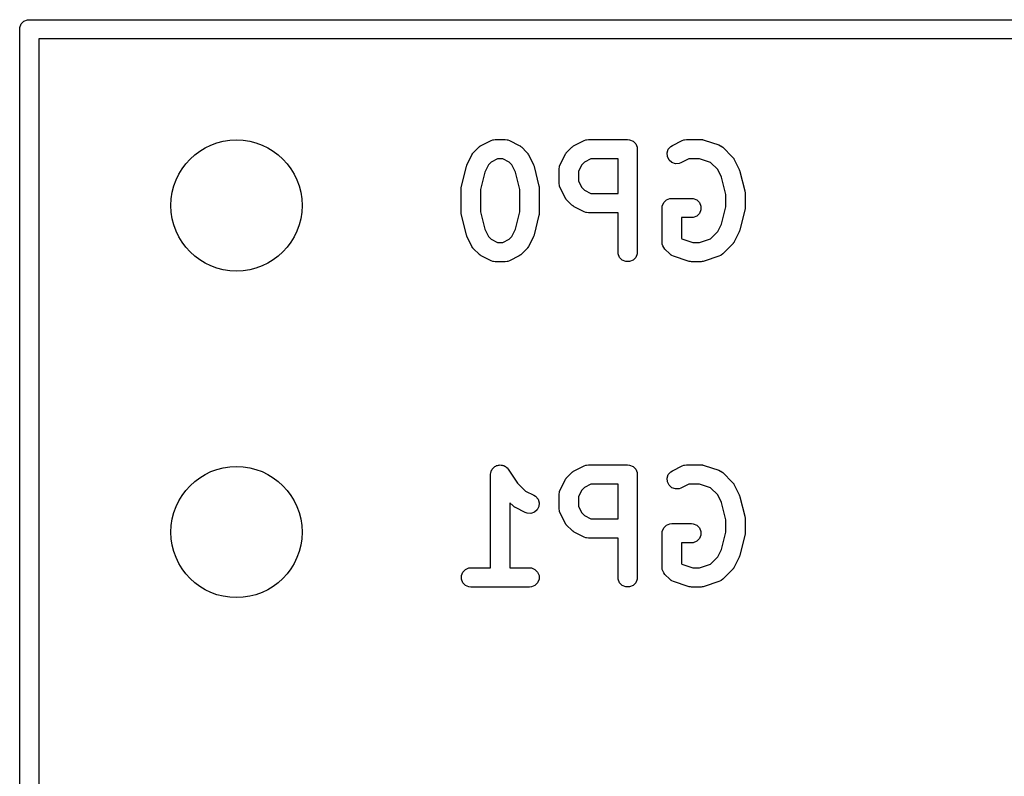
# Model space of a CAD drawing. Extents: x 101 to 222, y -128 to -44.
# Tile 17 of 23: x 198.82 to 206.47, y -56.13 to -50.25. Entities that reach past the tile are written whole.
import ezdxf

# ---------------------------------------------------------------- set-up
doc = ezdxf.new("R2010")
doc.units = 0
doc.layers.add('BLACK', color=7, linetype='CONTINUOUS')

msp = doc.modelspace()

# ---------------------------------------------------------------- linework, layer by layer
at = {"layer": 'BLACK', "linetype": 'CONTINUOUS'}
for p, q in [((198.82889, -50.282082), (198.849582, -50.26139)), ((198.849582, -50.26139), (198.876618, -50.250191)), ((198.876618, -50.250191), (198.89125, -50.24875)), ((198.89125, -50.24875), (219.89125, -50.24875)), ((198.81625, -50.32375), (198.817691, -50.309118)), ((198.81625, -101.32375), (198.81625, -50.32375)), ((198.817691, -50.309118), (198.82889, -50.282082)), ((198.96625, -50.39875), (198.96625, -101.24875)), ((216.80925, -50.39875), (198.96625, -50.39875)), ((202.403422, -51.227058), (202.479613, -51.188963)), ((202.479613, -51.188963), (202.493345, -51.183708)), ((202.493345, -51.183708), (202.496032, -51.183517)), ((202.496032, -51.183517), (202.498522, -51.182486)), ((202.498522, -51.182486), (202.513154, -51.181045)), ((202.513154, -51.181045), (202.589344, -51.181045)), ((202.589344, -51.181045), (202.603976, -51.182486)), ((202.603976, -51.182486), (202.606465, -51.183517)), ((202.606465, -51.183517), (202.609153, -51.183708)), ((202.609153, -51.183708), (202.622885, -51.188963)), ((202.622885, -51.188963), (202.699076, -51.227058)), ((203.127232, -51.227058), (203.203422, -51.188963)), ((203.203422, -51.188963), (203.217154, -51.183708)), ((203.217154, -51.183708), (203.219841, -51.183517)), ((203.219841, -51.183517), (203.222331, -51.182486)), ((203.222331, -51.182486), (203.236963, -51.181045)), ((203.236963, -51.181045), (203.541725, -51.181045)), ((203.541725, -51.181045), (203.556357, -51.182486)), ((203.556357, -51.182486), (203.583393, -51.193685)), ((203.583393, -51.193685), (203.604085, -51.214377)), ((203.889137, -51.227058), (203.965327, -51.188963)), ((203.965327, -51.188963), (203.979059, -51.183708)), ((203.979059, -51.183708), (203.981746, -51.183517)), ((203.981746, -51.183517), (203.984236, -51.182486)), ((203.984236, -51.182486), (203.998868, -51.181045)), ((203.998868, -51.181045), (204.113154, -51.181045)), ((204.113154, -51.181045), (204.120559, -51.181774)), ((204.120559, -51.181774), (204.122534, -51.181634)), ((204.122534, -51.181634), (204.125131, -51.182224)), ((204.125131, -51.182224), (204.127786, -51.182486)), ((204.127786, -51.182486), (204.129617, -51.183244)), ((204.129617, -51.183244), (204.136871, -51.184894)), ((204.136871, -51.184894), (204.251157, -51.222989)), ((202.345835, -51.279202), (202.38393, -51.241107)), ((202.38393, -51.241107), (202.389679, -51.236388)), ((202.389679, -51.236388), (202.390979, -51.23489)), ((202.390979, -51.23489), (202.393238, -51.233468)), ((202.393238, -51.233468), (202.395295, -51.23178)), ((202.395295, -51.23178), (202.397122, -51.231022)), ((202.397122, -51.231022), (202.403422, -51.227058)), ((202.699076, -51.227058), (202.705375, -51.231022)), ((202.705375, -51.231022), (202.707203, -51.23178)), ((202.707203, -51.23178), (202.709259, -51.233468)), ((202.709259, -51.233468), (202.711519, -51.23489)), ((202.711519, -51.23489), (202.712818, -51.236388)), ((202.712818, -51.236388), (202.718568, -51.241107)), ((202.718568, -51.241107), (202.756663, -51.279202)), ((203.069645, -51.279202), (203.10774, -51.241107)), ((203.10774, -51.241107), (203.113489, -51.236388)), ((203.113489, -51.236388), (203.114789, -51.23489)), ((203.114789, -51.23489), (203.117048, -51.233468)), ((203.117048, -51.233468), (203.119105, -51.23178)), ((203.119105, -51.23178), (203.120932, -51.231022)), ((203.120932, -51.231022), (203.127232, -51.227058)), ((203.604085, -51.214377), (203.615284, -51.241413)), ((203.615284, -51.241413), (203.616725, -51.256045)), ((203.616725, -51.256045), (203.616725, -52.056045)), ((203.848267, -51.284759), (203.857521, -51.256998)), ((203.857521, -51.256998), (203.876694, -51.23489)), ((203.876694, -51.23489), (203.889137, -51.227058)), ((204.251157, -51.222989), (204.264582, -51.228983)), ((204.264582, -51.228983), (204.266617, -51.230748)), ((204.266617, -51.230748), (204.269108, -51.23178)), ((204.269108, -51.23178), (204.280473, -51.241107)), ((204.280473, -51.241107), (204.356663, -51.317297)), ((202.293691, -51.374885), (202.331786, -51.298694)), ((202.331786, -51.298694), (202.33575, -51.292394)), ((202.33575, -51.292394), (202.336508, -51.290567)), ((202.336508, -51.290567), (202.338196, -51.28851)), ((202.338196, -51.28851), (202.339618, -51.286251)), ((202.339618, -51.286251), (202.341116, -51.284951)), ((202.341116, -51.284951), (202.345835, -51.279202)), ((202.530859, -51.331045), (202.481389, -51.355779)), ((202.571639, -51.331045), (202.530859, -51.331045)), ((202.621108, -51.355779), (202.571639, -51.331045)), ((202.756663, -51.279202), (202.761381, -51.284951)), ((202.761381, -51.284951), (202.76288, -51.286251)), ((202.76288, -51.286251), (202.764301, -51.28851)), ((202.764301, -51.28851), (202.76599, -51.290567)), ((202.76599, -51.290567), (202.766747, -51.292394)), ((202.766747, -51.292394), (202.770712, -51.298694)), ((202.770712, -51.298694), (202.808807, -51.374885)), ((203.0175, -51.374885), (203.055596, -51.298694)), ((203.055596, -51.298694), (203.059559, -51.292397)), ((203.059559, -51.292397), (203.060318, -51.290567)), ((203.060318, -51.290567), (203.062009, -51.288505)), ((203.062009, -51.288505), (203.063429, -51.286251)), ((203.063429, -51.286251), (203.064924, -51.284954)), ((203.064924, -51.284954), (203.069645, -51.279202)), ((203.254668, -51.331045), (203.2052, -51.355779)), ((203.466725, -51.331045), (203.254668, -51.331045)), ((203.466725, -51.600092), (203.466725, -51.331045)), ((203.850341, -51.313949), (203.848267, -51.284759)), ((203.863428, -51.340124), (203.850341, -51.313949)), ((203.885536, -51.359297), (203.863428, -51.340124)), ((204.016573, -51.331045), (203.956219, -51.361222)), ((204.100984, -51.331045), (204.016573, -51.331045)), ((204.186926, -51.359692), (204.100984, -51.331045)), ((204.356663, -51.317297), (204.361383, -51.323047)), ((204.361383, -51.323047), (204.36288, -51.324346)), ((204.36288, -51.324346), (204.364299, -51.3266)), ((204.364299, -51.3266), (204.365991, -51.328662)), ((204.365991, -51.328662), (204.366749, -51.330494)), ((204.366749, -51.330494), (204.370712, -51.336789)), ((204.370712, -51.336789), (204.408807, -51.41298)), ((202.249917, -51.542617), (202.288012, -51.390236)), ((202.288012, -51.390236), (202.288397, -51.389156)), ((202.288397, -51.389156), (202.288436, -51.388617)), ((202.288436, -51.388617), (202.290763, -51.382535)), ((202.290763, -51.382535), (202.292959, -51.37639)), ((202.292959, -51.37639), (202.293281, -51.375954)), ((202.293281, -51.375954), (202.293691, -51.374885)), ((202.460507, -51.376661), (202.431537, -51.434601)), ((202.481389, -51.355779), (202.460507, -51.376661)), ((202.64199, -51.376661), (202.621108, -51.355779)), ((202.67096, -51.4346), (202.64199, -51.376661)), ((202.808807, -51.374885), (202.809216, -51.375954)), ((202.809216, -51.375954), (202.809539, -51.37639)), ((202.809539, -51.37639), (202.811737, -51.382541)), ((202.811737, -51.382541), (202.814062, -51.388617)), ((202.814062, -51.388617), (202.8141, -51.389155)), ((202.8141, -51.389155), (202.814486, -51.390235)), ((202.814486, -51.390235), (202.852582, -51.542617)), ((203.009582, -51.408426), (203.011023, -51.393794)), ((203.009582, -51.522711), (203.009582, -51.408426)), ((203.011023, -51.393794), (203.012053, -51.391305)), ((203.012053, -51.391305), (203.012245, -51.388616)), ((203.012245, -51.388616), (203.0175, -51.374885)), ((203.184317, -51.376661), (203.159582, -51.426131)), ((203.159582, -51.426131), (203.159582, -51.505005)), ((203.2052, -51.355779), (203.184317, -51.376661)), ((203.913297, -51.368551), (203.885536, -51.359297)), ((203.942487, -51.366477), (203.913297, -51.368551)), ((203.956219, -51.361222), (203.942487, -51.366477)), ((204.24199, -51.414756), (204.186926, -51.359692)), ((204.27096, -51.472695), (204.24199, -51.414756)), ((204.408807, -51.41298), (204.409216, -51.414049)), ((204.409216, -51.414049), (204.409539, -51.414485)), ((204.409539, -51.414485), (204.411737, -51.420636)), ((204.411737, -51.420636), (204.414062, -51.426712)), ((204.414062, -51.426712), (204.4141, -51.42725)), ((204.4141, -51.42725), (204.414486, -51.42833)), ((204.414486, -51.42833), (204.452582, -51.580712)), ((202.431537, -51.434601), (202.397678, -51.57004)), ((202.704821, -51.570042), (202.67096, -51.4346)), ((203.159582, -51.505005), (203.184317, -51.554475)), ((204.304821, -51.608137), (204.27096, -51.472695)), ((202.247678, -51.560807), (202.247929, -51.558253)), ((202.247678, -51.751283), (202.247678, -51.560807)), ((202.247767, -51.557162), (202.248575, -51.551689)), ((202.247929, -51.558253), (202.247767, -51.557162)), ((202.248575, -51.551689), (202.249119, -51.546175)), ((202.249119, -51.546175), (202.249542, -51.545153)), ((202.249542, -51.545153), (202.249917, -51.542617)), ((202.397678, -51.57004), (202.397678, -51.742049)), ((202.704821, -51.742047), (202.704821, -51.570042)), ((202.852582, -51.542617), (202.852957, -51.545153)), ((202.852957, -51.545153), (202.85338, -51.546175)), ((202.85338, -51.546175), (202.853922, -51.551687)), ((202.853922, -51.551687), (202.854732, -51.557161)), ((202.854732, -51.557161), (202.854569, -51.558253)), ((202.854569, -51.558253), (202.854821, -51.560807)), ((202.854821, -51.560807), (202.854821, -51.751283)), ((203.011023, -51.537343), (203.009582, -51.522711)), ((203.012053, -51.539831), (203.011023, -51.537343)), ((203.012245, -51.542521), (203.012053, -51.539831)), ((203.0175, -51.556252), (203.012245, -51.542521)), ((203.055596, -51.632443), (203.0175, -51.556252)), ((203.184317, -51.554475), (203.2052, -51.575358)), ((203.2052, -51.575358), (203.254668, -51.600092)), ((204.452582, -51.580712), (204.452957, -51.583248)), ((203.059559, -51.638739), (203.055596, -51.632443)), ((203.060318, -51.64057), (203.059559, -51.638739)), ((203.062009, -51.642631), (203.060318, -51.64057)), ((203.063429, -51.644886), (203.062009, -51.642631)), ((203.064924, -51.646182), (203.063429, -51.644886)), ((203.069645, -51.651935), (203.064924, -51.646182)), ((203.10774, -51.69003), (203.069645, -51.651935)), ((203.254668, -51.600092), (203.466725, -51.600092)), ((203.822222, -51.67152), (203.842914, -51.650828)), ((203.842914, -51.650828), (203.86995, -51.639629)), ((203.86995, -51.639629), (203.884582, -51.638188)), ((203.884582, -51.638188), (204.036963, -51.638188)), ((204.036963, -51.638188), (204.051595, -51.639629)), ((204.051595, -51.639629), (204.078631, -51.650828)), ((204.078631, -51.650828), (204.099323, -51.67152)), ((204.304821, -51.703952), (204.304821, -51.608137)), ((204.452957, -51.583248), (204.45338, -51.58427)), ((204.45338, -51.58427), (204.453922, -51.589782)), ((204.453922, -51.589782), (204.454732, -51.595256)), ((204.454732, -51.595256), (204.454569, -51.596348)), ((204.454569, -51.596348), (204.454821, -51.598902)), ((204.454821, -51.598902), (204.454821, -51.713188)), ((203.113489, -51.694748), (203.10774, -51.69003)), ((203.114789, -51.696247), (203.113489, -51.694748)), ((203.117048, -51.697668), (203.114789, -51.696247)), ((203.119105, -51.699357), (203.117048, -51.697668)), ((203.120932, -51.700114), (203.119105, -51.699357)), ((203.127232, -51.704079), (203.120932, -51.700114)), ((203.203422, -51.742174), (203.127232, -51.704079)), ((203.809582, -51.713188), (203.811023, -51.698556)), ((203.809582, -51.979854), (203.809582, -51.713188)), ((203.811023, -51.698556), (203.822222, -51.67152)), ((204.099323, -51.67152), (204.110522, -51.698556)), ((204.110522, -51.72782), (204.099323, -51.754856)), ((204.110522, -51.698556), (204.110522, -51.72782)), ((204.27096, -51.839393), (204.304821, -51.703952)), ((204.452582, -51.731378), (204.414486, -51.88376)), ((204.452957, -51.728841), (204.452582, -51.731378)), ((204.45338, -51.72782), (204.452957, -51.728841)), ((204.453922, -51.722307), (204.45338, -51.72782)), ((204.454732, -51.716834), (204.453922, -51.722307)), ((204.454821, -51.713188), (204.454569, -51.715741)), ((204.454569, -51.715741), (204.454732, -51.716834)), ((202.247929, -51.753836), (202.247678, -51.751283)), ((202.247767, -51.754928), (202.247929, -51.753836)), ((202.248575, -51.7604), (202.247767, -51.754928)), ((202.249119, -51.765915), (202.248575, -51.7604)), ((202.249542, -51.766936), (202.249119, -51.765915)), ((202.249917, -51.769473), (202.249542, -51.766936)), ((202.288012, -51.921854), (202.249917, -51.769473)), ((202.397678, -51.742049), (202.431537, -51.877488)), ((202.67096, -51.877488), (202.704821, -51.742047)), ((202.852582, -51.769473), (202.814486, -51.921855)), ((202.852957, -51.766936), (202.852582, -51.769473)), ((202.85338, -51.765915), (202.852957, -51.766936)), ((202.853922, -51.760402), (202.85338, -51.765915)), ((202.854732, -51.754929), (202.853922, -51.760402)), ((202.854821, -51.751283), (202.854569, -51.753836)), ((202.854569, -51.753836), (202.854732, -51.754929)), ((203.217154, -51.747429), (203.203422, -51.742174)), ((203.219841, -51.747619), (203.217154, -51.747429)), ((203.222331, -51.748651), (203.219841, -51.747619)), ((203.236963, -51.750092), (203.222331, -51.748651)), ((203.466725, -51.750092), (203.236963, -51.750092)), ((203.466725, -52.056045), (203.466725, -51.750092)), ((204.036963, -51.788188), (203.959582, -51.788188)), ((203.959582, -51.788188), (203.959582, -51.948788)), ((204.051595, -51.786747), (204.036963, -51.788188)), ((204.078631, -51.775548), (204.051595, -51.786747)), ((204.099323, -51.754856), (204.078631, -51.775548)), ((202.431537, -51.877488), (202.460507, -51.935427)), ((202.64199, -51.935427), (202.67096, -51.877488)), ((204.24199, -51.897332), (204.27096, -51.839393)), ((204.414062, -51.885378), (204.411737, -51.891453)), ((204.4141, -51.884839), (204.414062, -51.885378)), ((204.414486, -51.88376), (204.4141, -51.884839)), ((202.288397, -51.922933), (202.288012, -51.921854)), ((202.288436, -51.923473), (202.288397, -51.922933)), ((202.290763, -51.929554), (202.288436, -51.923473)), ((202.292959, -51.9357), (202.290763, -51.929554)), ((202.293281, -51.936135), (202.292959, -51.9357)), ((202.293691, -51.937205), (202.293281, -51.936135)), ((202.331786, -52.013395), (202.293691, -51.937205)), ((202.460507, -51.935427), (202.48139, -51.956311)), ((202.48139, -51.956311), (202.530859, -51.981045)), ((202.571639, -51.981045), (202.621107, -51.956311)), ((202.621107, -51.956311), (202.64199, -51.935427)), ((202.808807, -51.937205), (202.770712, -52.013395)), ((202.809216, -51.936135), (202.808807, -51.937205)), ((202.809539, -51.9357), (202.809216, -51.936135)), ((202.811737, -51.929548), (202.809539, -51.9357)), ((202.814062, -51.923473), (202.811737, -51.929548)), ((202.8141, -51.922934), (202.814062, -51.923473)), ((202.814486, -51.921855), (202.8141, -51.922934)), ((203.959582, -51.948788), (203.963192, -51.952398)), ((203.963192, -51.952398), (204.049133, -51.981045)), ((204.100984, -51.981045), (204.186925, -51.952398)), ((204.186925, -51.952398), (204.24199, -51.897332)), ((204.408807, -51.89911), (204.370712, -51.9753)), ((204.409216, -51.89804), (204.408807, -51.89911)), ((204.409539, -51.897605), (204.409216, -51.89804)), ((204.411737, -51.891453), (204.409539, -51.897605)), ((202.335749, -52.019691), (202.331786, -52.013395)), ((202.336507, -52.021521), (202.335749, -52.019691)), ((202.338196, -52.023579), (202.336507, -52.021521)), ((202.339618, -52.025838), (202.338196, -52.023579)), ((202.341116, -52.027137), (202.339618, -52.025838)), ((202.345834, -52.032886), (202.341116, -52.027137)), ((202.383929, -52.070982), (202.345834, -52.032886)), ((202.530859, -51.981045), (202.571639, -51.981045)), ((202.756664, -52.032886), (202.718569, -52.070982)), ((202.761381, -52.027137), (202.756664, -52.032886)), ((202.76288, -52.025838), (202.761381, -52.027137)), ((202.764301, -52.023579), (202.76288, -52.025838)), ((202.765991, -52.021521), (202.764301, -52.023579)), ((202.766748, -52.019691), (202.765991, -52.021521)), ((202.770712, -52.013395), (202.766748, -52.019691)), ((203.811023, -51.994486), (203.809582, -51.979854)), ((203.816172, -52.006916), (203.811023, -51.994486)), ((203.822222, -52.021522), (203.816172, -52.006916)), ((203.831549, -52.032887), (203.822222, -52.021522)), ((203.869645, -52.070983), (203.831549, -52.032887)), ((204.049133, -51.981045), (204.100984, -51.981045)), ((204.356664, -51.994791), (204.280473, -52.070983)), ((204.361381, -51.989042), (204.356664, -51.994791)), ((204.36288, -51.987743), (204.361381, -51.989042)), ((204.364301, -51.985484), (204.36288, -51.987743)), ((204.365991, -51.983426), (204.364301, -51.985484)), ((204.366748, -51.981596), (204.365991, -51.983426)), ((204.370712, -51.9753), (204.366748, -51.981596)), ((202.38968, -52.075702), (202.383929, -52.070982)), ((202.390979, -52.0772), (202.38968, -52.075702)), ((202.393234, -52.078619), (202.390979, -52.0772)), ((202.395294, -52.08031), (202.393234, -52.078619)), ((202.397124, -52.081068), (202.395294, -52.08031)), ((202.403422, -52.085032), (202.397124, -52.081068)), ((202.479613, -52.123127), (202.403422, -52.085032)), ((202.699076, -52.085032), (202.622885, -52.123127)), ((202.705375, -52.081067), (202.699076, -52.085032)), ((202.707203, -52.08031), (202.705375, -52.081067)), ((202.709259, -52.078622), (202.707203, -52.08031)), ((202.711519, -52.0772), (202.709259, -52.078622)), ((202.712819, -52.0757), (202.711519, -52.0772)), ((202.718569, -52.070982), (202.712819, -52.0757)), ((203.468166, -52.070677), (203.466725, -52.056045)), ((203.479365, -52.097713), (203.468166, -52.070677)), ((203.500057, -52.118405), (203.479365, -52.097713)), ((203.604085, -52.097713), (203.583393, -52.118405)), ((203.615284, -52.070677), (203.604085, -52.097713)), ((203.616725, -52.056045), (203.615284, -52.070677)), ((203.88101, -52.080311), (203.869645, -52.070983)), ((203.8835, -52.081342), (203.88101, -52.080311)), ((203.885535, -52.083107), (203.8835, -52.081342)), ((203.898961, -52.089101), (203.885535, -52.083107)), ((204.013246, -52.127196), (203.898961, -52.089101)), ((204.251157, -52.089101), (204.136871, -52.127196)), ((204.264582, -52.083107), (204.251157, -52.089101)), ((204.266617, -52.081341), (204.264582, -52.083107)), ((204.269108, -52.08031), (204.266617, -52.081341)), ((204.280473, -52.070983), (204.269108, -52.08031)), ((202.493345, -52.128382), (202.479613, -52.123127)), ((202.496032, -52.128572), (202.493345, -52.128382)), ((202.498522, -52.129604), (202.496032, -52.128572)), ((202.513154, -52.131045), (202.498522, -52.129604)), ((202.589344, -52.131045), (202.513154, -52.131045)), ((202.603976, -52.129604), (202.589344, -52.131045)), ((202.606465, -52.128572), (202.603976, -52.129604)), ((202.609153, -52.128382), (202.606465, -52.128572)), ((202.622885, -52.123127), (202.609153, -52.128382)), ((203.527093, -52.129604), (203.500057, -52.118405)), ((203.556357, -52.129604), (203.527093, -52.129604)), ((203.583393, -52.118405), (203.556357, -52.129604)), ((204.020499, -52.128845), (204.013246, -52.127196)), ((204.022331, -52.129604), (204.020499, -52.128845)), ((204.024985, -52.129865), (204.022331, -52.129604)), ((204.027583, -52.130456), (204.024985, -52.129865)), ((204.029557, -52.130315), (204.027583, -52.130456)), ((204.036963, -52.131045), (204.029557, -52.130315)), ((204.113154, -52.131045), (204.036963, -52.131045)), ((204.120559, -52.130315), (204.113154, -52.131045)), ((204.122534, -52.130456), (204.120559, -52.130315)), ((204.125131, -52.129865), (204.122534, -52.130456)), ((204.127786, -52.129604), (204.125131, -52.129865)), ((204.129617, -52.128845), (204.127786, -52.129604)), ((204.136871, -52.127196), (204.129617, -52.128845)), ((202.504385, -53.72888), (202.509581, -53.723685)), ((202.509581, -53.723685), (202.516441, -53.720843)), ((202.516441, -53.720843), (202.52262, -53.716724)), ((202.52262, -53.716724), (202.529828, -53.715297)), ((202.529828, -53.715297), (202.536617, -53.712486)), ((202.536617, -53.712486), (202.544043, -53.712486)), ((202.544043, -53.712486), (202.551327, -53.711045)), ((202.551327, -53.711045), (202.558532, -53.712486)), ((202.558532, -53.712486), (202.565881, -53.712486)), ((202.565881, -53.712486), (202.572741, -53.715327)), ((202.572741, -53.715327), (202.580022, -53.716784)), ((202.580022, -53.716784), (202.586127, -53.720872)), ((202.586127, -53.720872), (202.592917, -53.723685)), ((202.592917, -53.723685), (202.598167, -53.728935)), ((203.127232, -53.757058), (203.203422, -53.718963)), ((203.203422, -53.718963), (203.217154, -53.713708)), ((203.217154, -53.713708), (203.219841, -53.713517)), ((203.219841, -53.713517), (203.222331, -53.712486)), ((203.222331, -53.712486), (203.236963, -53.711045)), ((203.236963, -53.711045), (203.541725, -53.711045)), ((203.541725, -53.711045), (203.556357, -53.712486)), ((203.556357, -53.712486), (203.583393, -53.723685)), ((203.583393, -53.723685), (203.604085, -53.744377)), ((203.889137, -53.757058), (203.965327, -53.718963)), ((203.965327, -53.718963), (203.979059, -53.713708)), ((203.979059, -53.713708), (203.981746, -53.713517)), ((203.981746, -53.713517), (203.984236, -53.712486)), ((203.984236, -53.712486), (203.998868, -53.711045)), ((203.998868, -53.711045), (204.113154, -53.711045)), ((204.113154, -53.711045), (204.120559, -53.711774)), ((204.120559, -53.711774), (204.122534, -53.711634)), ((204.122534, -53.711634), (204.125131, -53.712224)), ((204.125131, -53.712224), (204.127786, -53.712486)), ((204.127786, -53.712486), (204.129617, -53.713244)), ((204.129617, -53.713244), (204.136871, -53.714894)), ((204.136871, -53.714894), (204.251157, -53.752989)), ((202.476249, -53.785967), (202.476264, -53.785891)), ((202.476254, -53.785992), (202.476249, -53.785967)), ((202.476249, -53.786045), (202.476254, -53.785992)), ((202.476249, -54.511045), (202.476249, -53.786045)), ((202.476264, -53.785891), (202.47769, -53.771413)), ((202.47769, -53.771413), (202.480531, -53.764552)), ((202.480531, -53.764552), (202.481988, -53.757272)), ((202.481988, -53.757272), (202.486076, -53.751166)), ((202.486076, -53.751166), (202.488889, -53.744377)), ((202.488889, -53.744377), (202.494139, -53.739126)), ((202.494139, -53.739126), (202.498271, -53.732957)), ((202.498271, -53.732957), (202.504385, -53.72888)), ((202.598167, -53.728935), (202.604337, -53.733067)), ((202.604337, -53.733067), (202.613557, -53.744325)), ((202.613557, -53.744325), (202.613609, -53.744377)), ((202.613609, -53.744377), (202.613618, -53.744399)), ((202.613618, -53.744399), (202.613653, -53.744442)), ((202.613653, -53.744442), (202.685725, -53.85255)), ((203.069645, -53.809202), (203.10774, -53.771107)), ((203.10774, -53.771107), (203.113489, -53.766388)), ((203.113489, -53.766388), (203.114789, -53.76489)), ((203.114789, -53.76489), (203.117048, -53.763468)), ((203.117048, -53.763468), (203.119105, -53.76178)), ((203.119105, -53.76178), (203.120932, -53.761022)), ((203.120932, -53.761022), (203.127232, -53.757058)), ((203.604085, -53.744377), (203.615284, -53.771413)), ((203.615284, -53.771413), (203.616725, -53.786045)), ((203.616725, -53.786045), (203.616725, -54.586045)), ((203.848267, -53.814759), (203.857521, -53.786998)), ((203.857521, -53.786998), (203.876694, -53.76489)), ((203.876694, -53.76489), (203.889137, -53.757058)), ((204.251157, -53.752989), (204.264582, -53.758983)), ((204.264582, -53.758983), (204.266617, -53.760748)), ((204.266617, -53.760748), (204.269108, -53.76178)), ((204.269108, -53.76178), (204.280473, -53.771107)), ((204.280473, -53.771107), (204.356663, -53.847297)), ((202.685725, -53.85255), (202.748057, -53.914881)), ((203.0175, -53.904885), (203.055596, -53.828694)), ((203.055596, -53.828694), (203.059559, -53.822397)), ((203.059559, -53.822397), (203.060318, -53.820567)), ((203.060318, -53.820567), (203.062009, -53.818505)), ((203.062009, -53.818505), (203.063429, -53.816251)), ((203.063429, -53.816251), (203.064924, -53.814954)), ((203.064924, -53.814954), (203.069645, -53.809202)), ((203.254668, -53.861045), (203.2052, -53.885779)), ((203.466725, -53.861045), (203.254668, -53.861045)), ((203.466725, -54.130092), (203.466725, -53.861045)), ((203.850341, -53.843949), (203.848267, -53.814759)), ((203.863428, -53.870124), (203.850341, -53.843949)), ((203.885536, -53.889297), (203.863428, -53.870124)), ((204.016573, -53.861045), (203.956219, -53.891222)), ((204.100984, -53.861045), (204.016573, -53.861045)), ((204.186926, -53.889692), (204.100984, -53.861045)), ((204.356663, -53.847297), (204.361383, -53.853047)), ((204.361383, -53.853047), (204.36288, -53.854346)), ((204.36288, -53.854346), (204.364299, -53.8566)), ((204.364299, -53.8566), (204.365991, -53.858662)), ((204.365991, -53.858662), (204.366749, -53.860494)), ((204.366749, -53.860494), (204.370712, -53.866789)), ((204.370712, -53.866789), (204.408807, -53.94298)), ((202.748057, -53.914881), (202.813362, -53.947534)), ((202.813362, -53.947534), (202.825805, -53.955366)), ((203.009582, -53.938426), (203.011023, -53.923794)), ((203.009582, -54.052711), (203.009582, -53.938426)), ((203.011023, -53.923794), (203.012053, -53.921305)), ((203.012053, -53.921305), (203.012245, -53.918616)), ((203.012245, -53.918616), (203.0175, -53.904885)), ((203.184317, -53.906661), (203.159582, -53.956131)), ((203.2052, -53.885779), (203.184317, -53.906661)), ((203.913297, -53.898551), (203.885536, -53.889297)), ((203.942487, -53.896477), (203.913297, -53.898551)), ((203.956219, -53.891222), (203.942487, -53.896477)), ((204.24199, -53.944756), (204.186926, -53.889692)), ((204.27096, -54.002695), (204.24199, -53.944756)), ((204.408807, -53.94298), (204.409216, -53.944049)), ((204.409216, -53.944049), (204.409539, -53.944485)), ((204.409539, -53.944485), (204.411737, -53.950636)), ((204.411737, -53.950636), (204.414062, -53.956712)), ((202.650597, -54.029554), (202.626249, -54.005205)), ((202.626249, -54.005205), (202.626249, -54.511045)), ((202.656346, -54.034272), (202.650597, -54.029554)), ((202.825805, -53.955366), (202.844978, -53.977474)), ((202.844978, -53.977474), (202.854232, -54.005235)), ((202.854232, -54.005235), (202.852158, -54.034425)), ((203.159582, -53.956131), (203.159582, -54.035005)), ((204.304821, -54.138137), (204.27096, -54.002695)), ((204.414062, -53.956712), (204.4141, -53.95725)), ((204.4141, -53.95725), (204.414486, -53.95833)), ((204.414486, -53.95833), (204.452582, -54.110712)), ((202.657646, -54.035771), (202.656346, -54.034272)), ((202.659905, -54.037192), (202.657646, -54.035771)), ((202.661962, -54.038881), (202.659905, -54.037192)), ((202.663789, -54.039638), (202.661962, -54.038881)), ((202.670089, -54.043603), (202.663789, -54.039638)), ((202.74628, -54.081698), (202.670089, -54.043603)), ((202.760012, -54.086953), (202.74628, -54.081698)), ((202.789202, -54.089027), (202.760012, -54.086953)), ((202.816963, -54.079773), (202.789202, -54.089027)), ((202.839071, -54.0606), (202.816963, -54.079773)), ((202.852158, -54.034425), (202.839071, -54.0606)), ((203.011023, -54.067343), (203.009582, -54.052711)), ((203.012053, -54.069831), (203.011023, -54.067343)), ((203.012245, -54.072521), (203.012053, -54.069831)), ((203.0175, -54.086252), (203.012245, -54.072521)), ((203.055596, -54.162443), (203.0175, -54.086252)), ((203.159582, -54.035005), (203.184317, -54.084475)), ((203.184317, -54.084475), (203.2052, -54.105358)), ((203.2052, -54.105358), (203.254668, -54.130092)), ((203.059559, -54.168739), (203.055596, -54.162443)), ((203.060318, -54.17057), (203.059559, -54.168739)), ((203.062009, -54.172631), (203.060318, -54.17057)), ((203.063429, -54.174886), (203.062009, -54.172631)), ((203.064924, -54.176182), (203.063429, -54.174886)), ((203.069645, -54.181935), (203.064924, -54.176182)), ((203.10774, -54.22003), (203.069645, -54.181935)), ((203.254668, -54.130092), (203.466725, -54.130092)), ((203.822222, -54.20152), (203.842914, -54.180828)), ((203.842914, -54.180828), (203.86995, -54.169629)), ((203.86995, -54.169629), (203.884582, -54.168188)), ((203.884582, -54.168188), (204.036963, -54.168188)), ((204.036963, -54.168188), (204.051595, -54.169629)), ((204.051595, -54.169629), (204.078631, -54.180828)), ((204.078631, -54.180828), (204.099323, -54.20152)), ((204.304821, -54.233952), (204.304821, -54.138137)), ((204.452582, -54.110712), (204.452957, -54.113248)), ((204.452957, -54.113248), (204.45338, -54.11427)), ((204.45338, -54.11427), (204.453922, -54.119782)), ((204.453922, -54.119782), (204.454732, -54.125256)), ((204.454732, -54.125256), (204.454569, -54.126348)), ((204.454569, -54.126348), (204.454821, -54.128902)), ((204.454821, -54.128902), (204.454821, -54.243188)), ((203.113489, -54.224748), (203.10774, -54.22003)), ((203.114789, -54.226247), (203.113489, -54.224748)), ((203.117048, -54.227668), (203.114789, -54.226247)), ((203.119105, -54.229357), (203.117048, -54.227668)), ((203.120932, -54.230114), (203.119105, -54.229357)), ((203.127232, -54.234079), (203.120932, -54.230114)), ((203.203422, -54.272174), (203.127232, -54.234079)), ((203.809582, -54.243188), (203.811023, -54.228556)), ((203.809582, -54.509854), (203.809582, -54.243188)), ((203.811023, -54.228556), (203.822222, -54.20152)), ((204.099323, -54.20152), (204.110522, -54.228556)), ((204.110522, -54.25782), (204.099323, -54.284856)), ((204.110522, -54.228556), (204.110522, -54.25782)), ((204.27096, -54.369393), (204.304821, -54.233952)), ((204.452957, -54.258841), (204.452582, -54.261378)), ((204.45338, -54.25782), (204.452957, -54.258841)), ((204.453922, -54.252307), (204.45338, -54.25782)), ((204.454732, -54.246834), (204.453922, -54.252307)), ((204.454821, -54.243188), (204.454569, -54.245741)), ((204.454569, -54.245741), (204.454732, -54.246834)), ((203.217154, -54.277429), (203.203422, -54.272174)), ((203.219841, -54.277619), (203.217154, -54.277429)), ((203.222331, -54.278651), (203.219841, -54.277619)), ((203.236963, -54.280092), (203.222331, -54.278651)), ((203.466725, -54.280092), (203.236963, -54.280092)), ((203.466725, -54.586045), (203.466725, -54.280092)), ((204.036963, -54.318188), (203.959582, -54.318188)), ((203.959582, -54.318188), (203.959582, -54.478788)), ((204.051595, -54.316747), (204.036963, -54.318188)), ((204.078631, -54.305548), (204.051595, -54.316747)), ((204.099323, -54.284856), (204.078631, -54.305548)), ((204.452582, -54.261378), (204.414486, -54.41376)), ((204.24199, -54.427332), (204.27096, -54.369393)), ((203.959582, -54.478788), (203.963192, -54.482398)), ((203.963192, -54.482398), (204.049133, -54.511045)), ((204.100984, -54.511045), (204.186925, -54.482398)), ((204.186925, -54.482398), (204.24199, -54.427332)), ((204.408807, -54.42911), (204.370712, -54.5053)), ((204.409216, -54.42804), (204.408807, -54.42911)), ((204.409539, -54.427605), (204.409216, -54.42804)), ((204.411737, -54.421453), (204.409539, -54.427605)), ((204.414062, -54.415378), (204.411737, -54.421453)), ((204.4141, -54.414839), (204.414062, -54.415378)), ((204.414486, -54.41376), (204.4141, -54.414839)), ((202.249119, -54.571413), (202.260318, -54.544377)), ((202.260318, -54.544377), (202.28101, -54.523685)), ((202.28101, -54.523685), (202.308046, -54.512486)), ((202.308046, -54.512486), (202.322678, -54.511045)), ((202.322678, -54.511045), (202.476249, -54.511045)), ((202.626249, -54.511045), (202.779821, -54.511045)), ((202.779821, -54.511045), (202.794453, -54.512486)), ((202.794453, -54.512486), (202.821489, -54.523685)), ((202.821489, -54.523685), (202.842181, -54.544377)), ((202.842181, -54.544377), (202.85338, -54.571413)), ((203.811023, -54.524486), (203.809582, -54.509854)), ((203.813725, -54.531009), (203.811023, -54.524486)), ((203.822222, -54.551522), (203.813725, -54.531009)), ((203.831549, -54.562887), (203.822222, -54.551522)), ((203.869645, -54.600983), (203.831549, -54.562887)), ((204.049133, -54.511045), (204.100984, -54.511045)), ((204.356664, -54.524791), (204.280473, -54.600983)), ((204.361381, -54.519042), (204.356664, -54.524791)), ((204.36288, -54.517743), (204.361381, -54.519042)), ((204.364301, -54.515484), (204.36288, -54.517743)), ((204.365991, -54.513426), (204.364301, -54.515484)), ((204.366748, -54.511596), (204.365991, -54.513426)), ((204.370712, -54.5053), (204.366748, -54.511596)), ((202.249119, -54.600677), (202.249119, -54.571413)), ((202.260318, -54.627713), (202.249119, -54.600677)), ((202.28101, -54.648405), (202.260318, -54.627713)), ((202.842181, -54.627713), (202.821489, -54.648405)), ((202.85338, -54.600677), (202.842181, -54.627713)), ((202.85338, -54.571413), (202.85338, -54.600677)), ((203.468166, -54.600677), (203.466725, -54.586045)), ((203.479365, -54.627713), (203.468166, -54.600677)), ((203.500057, -54.648405), (203.479365, -54.627713)), ((203.604085, -54.627713), (203.583393, -54.648405)), ((203.615284, -54.600677), (203.604085, -54.627713)), ((203.616725, -54.586045), (203.615284, -54.600677)), ((203.88101, -54.610311), (203.869645, -54.600983)), ((203.8835, -54.611342), (203.88101, -54.610311)), ((203.885535, -54.613107), (203.8835, -54.611342)), ((203.898961, -54.619101), (203.885535, -54.613107)), ((204.013246, -54.657196), (203.898961, -54.619101)), ((204.251157, -54.619101), (204.136871, -54.657196)), ((204.264582, -54.613107), (204.251157, -54.619101)), ((204.266617, -54.611341), (204.264582, -54.613107)), ((204.269108, -54.61031), (204.266617, -54.611341)), ((204.280473, -54.600983), (204.269108, -54.61031)), ((202.308046, -54.659604), (202.28101, -54.648405)), ((202.322678, -54.661045), (202.308046, -54.659604)), ((202.779821, -54.661045), (202.322678, -54.661045)), ((202.794453, -54.659604), (202.779821, -54.661045)), ((202.821489, -54.648405), (202.794453, -54.659604)), ((203.527093, -54.659604), (203.500057, -54.648405)), ((203.556357, -54.659604), (203.527093, -54.659604)), ((203.583393, -54.648405), (203.556357, -54.659604)), ((204.020499, -54.658845), (204.013246, -54.657196)), ((204.022331, -54.659604), (204.020499, -54.658845)), ((204.024985, -54.659865), (204.022331, -54.659604)), ((204.027583, -54.660456), (204.024985, -54.659865)), ((204.029557, -54.660315), (204.027583, -54.660456)), ((204.036963, -54.661045), (204.029557, -54.660315)), ((204.113154, -54.661045), (204.036963, -54.661045)), ((204.120559, -54.660315), (204.113154, -54.661045)), ((204.122534, -54.660456), (204.120559, -54.660315)), ((204.125131, -54.659865), (204.122534, -54.660456)), ((204.127786, -54.659604), (204.125131, -54.659865)), ((204.129617, -54.658845), (204.127786, -54.659604)), ((204.136871, -54.657196), (204.129617, -54.658845))]:
    msp.add_line(p, q, dxfattribs=at)
at = {"layer": 'BLACK'}
for centre in [(200.50125, -51.69375), (200.50125, -54.23375)]:
    msp.add_circle(centre, 0.51, dxfattribs=at)

doc.saveas('drawing.dxf')
